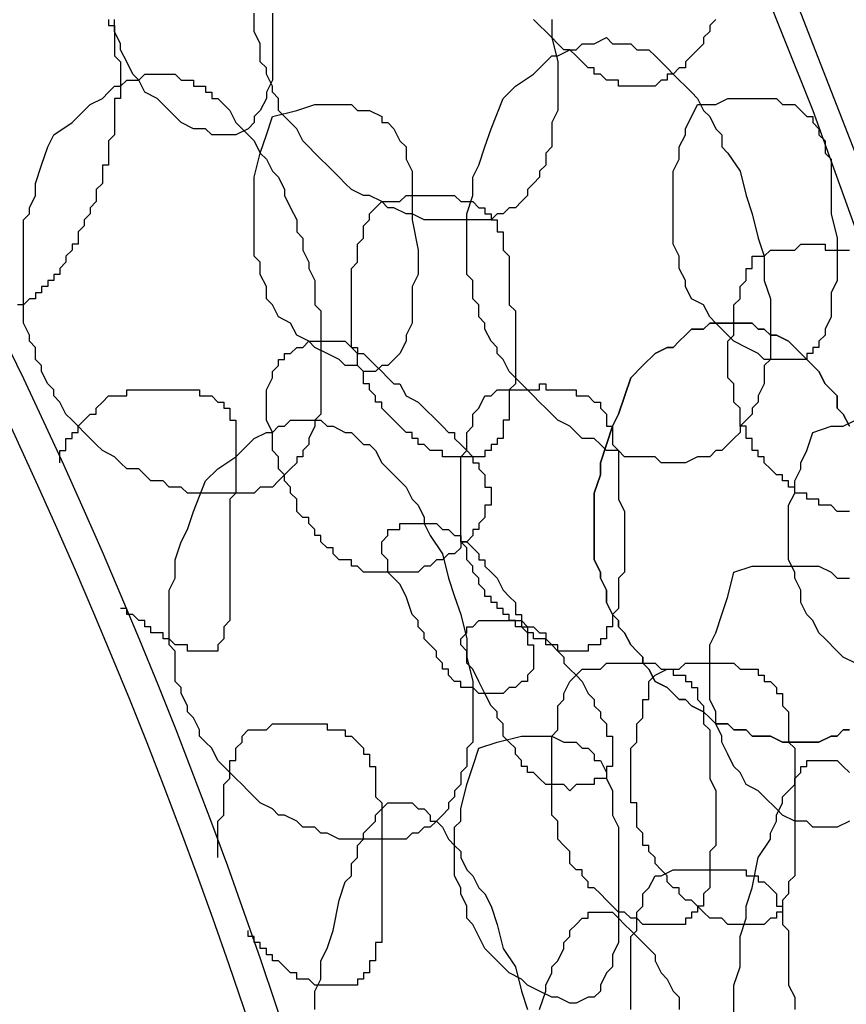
# Model space of a CAD drawing. Header units: millimetres. Extents: x 14 to 424, y 0 to 287.
# Tile 97 of 104: x 374.57 to 380.22, y 157.48 to 164.22. Entities that reach past the tile are written whole.
import ezdxf

# ---------------------------------------------------------------- set-up
doc = ezdxf.new("R2010")
doc.units = ezdxf.units.MM
doc.layers.add('PDF _0', color=7, linetype='Continuous')

msp = doc.modelspace()

# ---------------------------------------------------------------- linework, layer by layer
at = {"layer": 'PDF _0', "lineweight": 25}
for points in [[(376.7517, 170.6578), (377.2502, 169.6608), (377.7487, 168.7053), (378.2472, 167.7083), (378.7042, 166.6697), (379.1611, 165.6727), (379.5766, 164.6341), (379.992, 163.5955), (380.3659, 162.557), (380.7398, 161.5184), (381.1136, 160.4383), (381.446, 159.3582), (381.7368, 158.2781), (382.0276, 157.2395), (382.3184, 156.1178), (382.5676, 155.0377), (382.8169, 153.9576), (383.0246, 152.8775), (383.2323, 151.7974), (383.3985, 150.6757)], [(382.2768, 157.0733), (382.0691, 157.8626), (381.8614, 158.652), (381.6122, 159.4413), (381.3629, 160.2306), (381.1136, 160.9784), (380.8644, 161.7677), (380.5736, 162.5154), (380.2828, 163.3047), (379.992, 164.0525), (379.7012, 164.8003), (379.3688, 165.5896), (379.0781, 166.3374), (378.7457, 167.0436), (378.4134, 167.7914), (378.0395, 168.5391), (377.6656, 169.2454), (377.3333, 169.9516)], [(375.173, 164.2187), (375.173, 164.1771), (375.2146, 164.1771), (375.2146, 164.1356), (375.2146, 164.0941), (375.2146, 164.0525), (375.2146, 164.011), (375.2146, 163.9694), (375.2561, 163.9279), (375.2561, 163.8863), (375.2561, 163.8448), (375.2561, 163.8033), (375.2561, 163.7617), (375.2561, 163.7202), (375.2561, 163.6786), (375.2146, 163.6786), (375.2146, 163.6371), (375.2146, 163.5955), (375.2146, 163.554), (375.2146, 163.5125), (375.2146, 163.4709), (375.2146, 163.4294), (375.173, 163.3878), (375.173, 163.3463), (375.173, 163.3047), (375.173, 163.2632), (375.173, 163.2217), (375.1315, 163.2217), (375.1315, 163.1801), (375.1315, 163.1386), (375.1315, 163.097), (375.0899, 163.0555), (375.0899, 163.0139), (375.0899, 162.9724), (375.0484, 162.9309), (375.0484, 162.8893), (375.0069, 162.8478), (375.0069, 162.8062), (374.9653, 162.7647), (374.9653, 162.7231), (374.9653, 162.6816), (374.9238, 162.6816), (374.9238, 162.6401), (374.8822, 162.5985), (374.8822, 162.557), (374.8407, 162.5154), (374.8407, 162.4739), (374.7991, 162.4739), (374.7991, 162.4323), (374.7576, 162.4323), (374.7576, 162.3908), (374.7161, 162.3908), (374.7161, 162.3493), (374.6745, 162.3493), (374.6745, 162.3077), (374.633, 162.3077), (374.5914, 162.2662), (374.5499, 162.2662)], [(376.2947, 164.2602), (376.2947, 164.0525), (376.2947, 163.9694), (376.2947, 163.8863), (376.2947, 163.8033), (376.2531, 163.7202), (376.2531, 163.6786), (376.2116, 163.5955), (376.1701, 163.554), (376.1701, 163.5125), (376.1285, 163.4709), (376.0454, 163.4294), (376.0039, 163.4294), (375.9623, 163.4294), (375.8793, 163.4294), (375.8377, 163.4709), (375.7546, 163.4709), (375.6715, 163.5125), (375.63, 163.554), (375.5469, 163.6371), (375.5054, 163.6786), (375.4223, 163.7202), (375.3807, 163.8033), (375.3392, 163.8448), (375.2977, 163.9279), (375.2561, 164.011), (375.2561, 164.0525), (375.2146, 164.1356), (375.2146, 164.2187)], [(378.2057, 164.2187), (378.2057, 164.0941), (378.2472, 163.9279), (378.2472, 163.8448), (378.2472, 163.8033), (378.2472, 163.7202), (378.2472, 163.6786), (378.2472, 163.5955), (378.2057, 163.5125), (378.2057, 163.4709), (378.2057, 163.3878), (378.2057, 163.3463), (378.1641, 163.3047), (378.1641, 163.2217), (378.1226, 163.1801), (378.1226, 163.1386), (378.081, 163.097), (378.0395, 163.0555), (378.0395, 163.0139), (377.9979, 162.9724), (377.9564, 162.9309), (377.9149, 162.9309), (377.8733, 162.8893), (377.8318, 162.8893), (377.7902, 162.8478), (377.7071, 162.8478), (377.6656, 162.8478), (377.6241, 162.8478), (377.5825, 162.8478), (377.4994, 162.8478), (377.4579, 162.8478), (377.3748, 162.8478), (377.3333, 162.8478), (377.2502, 162.8893), (377.2086, 162.8893), (377.1255, 162.9309), (377.084, 162.9309), (377.0425, 162.9724), (376.9594, 163.0139), (376.9178, 163.0139), (376.8347, 163.0555), (376.7932, 163.097), (376.7517, 163.1386), (376.7101, 163.1801), (376.6686, 163.2217), (376.627, 163.2632), (376.5855, 163.3047), (376.5439, 163.3463), (376.5024, 163.3878), (376.4609, 163.4709), (376.4193, 163.5125), (376.3778, 163.554), (376.3362, 163.5955), (376.3362, 163.6786), (376.2947, 163.7202), (376.2947, 163.7617), (376.2531, 163.8448), (376.2531, 163.8863), (376.2116, 163.9279), (376.2116, 164.011), (376.2116, 164.0525), (376.1701, 164.1356), (376.1701, 164.1771), (376.1701, 164.2602)], [(379.3273, 164.2187), (379.2858, 164.1771), (379.2858, 164.1356), (379.2442, 164.0941), (379.2442, 164.0525), (379.2027, 164.011), (379.1611, 163.9694), (379.1196, 163.9279), (379.1196, 163.8863), (379.0781, 163.8863), (379.0365, 163.8448), (378.995, 163.8448), (378.995, 163.8033), (378.9534, 163.8033), (378.9119, 163.7617), (378.8703, 163.7617), (378.8288, 163.7617), (378.7873, 163.7617), (378.7457, 163.7617), (378.7042, 163.7617), (378.6626, 163.7617), (378.6626, 163.8033), (378.6211, 163.8033), (378.5795, 163.8033), (378.538, 163.8448), (378.4965, 163.8448), (378.4965, 163.8863), (378.4549, 163.8863), (378.4134, 163.9279), (378.3718, 163.9694), (378.3303, 164.011), (378.2887, 164.011), (378.2472, 164.0525), (378.2057, 164.0941), (378.1641, 164.1356), (378.1226, 164.1771), (378.081, 164.2187)], [(380.2412, 160.8537), (380.1997, 160.8537), (380.1582, 160.8537), (380.1166, 160.8953), (380.0751, 160.8953), (380.0335, 160.8953), (380.0335, 160.9368), (379.992, 160.9368), (379.9504, 160.9368), (379.9504, 160.9784), (379.9089, 160.9784), (379.8674, 160.9784), (379.8674, 161.0199), (379.8258, 161.0199), (379.8258, 161.0614), (379.7843, 161.0614), (379.7843, 161.103), (379.7427, 161.103), (379.7012, 161.1445), (379.6596, 161.1861), (379.6596, 161.2276), (379.6181, 161.2276), (379.6181, 161.2691), (379.5766, 161.2691), (379.5766, 161.3107), (379.5766, 161.3522), (379.535, 161.3522), (379.535, 161.3938), (379.535, 161.4353), (379.4935, 161.4353), (379.4935, 161.4769), (379.4935, 161.5184), (379.4935, 161.5599), (379.4519, 161.6015), (379.4519, 161.643), (379.4519, 161.6846), (379.4519, 161.7261), (379.4104, 161.7677), (379.4104, 161.8092), (379.4104, 161.8507), (379.4104, 161.8923), (379.4104, 161.9338), (379.4104, 161.9754), (379.4104, 162.0169), (379.4519, 162.0585), (379.4519, 162.1), (379.4519, 162.1415), (379.4519, 162.1831), (379.4519, 162.2246), (379.4519, 162.2662), (379.4935, 162.3077), (379.4935, 162.3493), (379.4935, 162.3908), (379.535, 162.4323), (379.535, 162.4739), (379.535, 162.5154), (379.5766, 162.5154), (379.5766, 162.5985), (379.6596, 162.5985), (379.7012, 162.6401), (379.7427, 162.6401), (379.7843, 162.6401), (379.8258, 162.6401), (379.8674, 162.6401), (379.9089, 162.6816), (379.9504, 162.6816), (379.992, 162.6816), (380.0335, 162.6816), (380.0751, 162.6816), (380.0751, 162.6401), (380.1166, 162.6401), (380.1582, 162.6401), (380.1997, 162.6401), (380.2412, 162.6401)], [(380.2412, 161.4353), (380.1997, 161.5184), (380.1582, 161.5599), (380.1582, 161.643), (380.1166, 161.6846), (380.0751, 161.7261), (380.0335, 161.8092), (379.992, 161.8507), (379.9504, 161.8923), (379.9089, 161.9338), (379.8674, 161.9754), (379.8258, 162.0169), (379.7427, 162.0585), (379.7012, 162.0585), (379.6596, 162.1), (379.6181, 162.1), (379.5766, 162.1415), (379.535, 162.1415), (379.4935, 162.1415), (379.4104, 162.1415), (379.3688, 162.1415), (379.3273, 162.1415), (379.2858, 162.1415), (379.2442, 162.1), (379.1611, 162.1), (379.1196, 162.0585), (379.0781, 162.0169), (379.0365, 161.9754), (378.995, 161.9754), (378.9119, 161.9338), (378.8288, 161.8507), (378.7457, 161.7677), (378.8288, 161.8507), (378.9119, 161.9338), (378.995, 161.9754), (379.0365, 161.9754), (379.0781, 162.0169), (379.1196, 162.0585), (379.1611, 162.1), (379.2442, 162.1), (379.2858, 162.1415), (379.3273, 162.1415), (379.3688, 162.1415), (379.4104, 162.1415), (379.4935, 162.1415), (379.535, 162.1415), (379.5766, 162.1415), (379.6181, 162.1), (379.6596, 162.1), (379.7012, 162.0585), (379.7427, 162.0585), (379.8258, 162.0169), (379.8674, 161.9754), (379.9089, 161.9338), (379.9504, 161.8923), (379.992, 161.8507), (380.0335, 161.8092), (380.0751, 161.7261), (380.1166, 161.6846), (380.1582, 161.643), (380.1582, 161.5599), (380.1997, 161.5184), (380.2412, 161.4353)], [(380.2412, 159.3582), (380.1997, 159.3582), (380.1582, 159.3166), (380.1166, 159.3166), (380.0335, 159.2751), (379.992, 159.2751), (379.9504, 159.2751), (379.8674, 159.2751), (379.8258, 159.2751), (379.7843, 159.2751), (379.7012, 159.3166), (379.6596, 159.3166), (379.5766, 159.3166), (379.535, 159.3582), (379.4519, 159.3582), (379.4104, 159.3997), (379.3273, 159.3997), (379.2858, 159.4413), (379.2442, 159.4828), (379.1611, 159.5244), (379.1196, 159.5659), (379.0781, 159.5659), (379.0365, 159.6074), (378.995, 159.649), (378.9119, 159.6905), (378.8703, 159.7736), (378.8288, 159.8152), (378.8288, 159.8567), (378.7873, 159.8982), (378.7457, 159.9398), (378.7042, 160.0229), (378.6626, 160.0644), (378.6626, 160.106), (378.6211, 160.1475), (378.5795, 160.2306), (378.5795, 160.2721), (378.5795, 160.3137), (378.538, 160.3968), (378.538, 160.4383), (378.4965, 160.5214), (378.4965, 160.5629), (378.4965, 160.646), (378.4965, 160.6876), (378.4965, 160.7291), (378.4965, 160.8122), (378.4965, 160.8537), (378.4965, 160.9368), (378.4965, 160.9784), (378.538, 161.103), (378.538, 161.1861), (378.5795, 161.3107), (378.6211, 161.4353), (378.6626, 161.5184), (378.7457, 161.7677), (378.6626, 161.5184), (378.6211, 161.4353), (378.5795, 161.3107), (378.538, 161.1861), (378.538, 161.103), (378.4965, 160.9784), (378.4965, 160.9368), (378.4965, 160.8537), (378.4965, 160.8122), (378.4965, 160.7291), (378.4965, 160.6876), (378.4965, 160.646), (378.4965, 160.5629), (378.4965, 160.5214), (378.538, 160.4383), (378.538, 160.3968), (378.5795, 160.3137), (378.5795, 160.2721), (378.5795, 160.2306), (378.6211, 160.1475), (378.6626, 160.106), (378.6626, 160.0644), (378.7042, 160.0229), (378.7457, 159.9398), (378.7873, 159.8982), (378.8288, 159.8567), (378.8288, 159.8152), (378.8703, 159.7736), (378.9119, 159.6905), (378.995, 159.649), (379.0365, 159.6074), (379.0781, 159.5659), (379.1196, 159.5659), (379.1611, 159.5244), (379.2442, 159.4828), (379.2858, 159.4413), (379.3273, 159.3997), (379.4104, 159.3997), (379.4519, 159.3582), (379.535, 159.3582), (379.5766, 159.3166), (379.6596, 159.3166), (379.7012, 159.3166), (379.7843, 159.2751), (379.8258, 159.2751), (379.8674, 159.2751), (379.9504, 159.2751), (379.992, 159.2751), (380.0335, 159.2751), (380.1166, 159.3166), (380.1582, 159.3166), (380.1997, 159.3582), (380.2412, 159.3582)], [(374.8407, 161.1861), (374.8407, 161.2276), (374.8407, 161.2691), (374.8822, 161.2691), (374.8822, 161.3107), (374.8822, 161.3522), (374.9238, 161.3522), (374.9238, 161.3938), (374.9653, 161.3938), (374.9653, 161.4353), (375.0069, 161.4769), (375.0484, 161.5184), (375.0899, 161.5184), (375.0899, 161.5599), (375.1315, 161.6015), (375.173, 161.643), (375.2146, 161.643), (375.2977, 161.643), (375.2977, 161.6846), (375.3392, 161.6846), (375.3807, 161.6846), (375.4223, 161.6846), (375.4638, 161.6846), (375.5054, 161.6846), (375.5469, 161.6846), (375.5885, 161.6846), (375.63, 161.6846), (375.6715, 161.6846), (375.7131, 161.6846), (375.7546, 161.6846), (375.7962, 161.6846), (375.7962, 161.643), (375.8377, 161.643), (375.8793, 161.643), (375.9208, 161.6015), (375.9623, 161.6015), (375.9623, 161.5599), (376.0039, 161.5599), (376.0039, 161.5184), (376.0039, 161.4769), (376.0454, 161.4769), (376.0454, 161.4353), (376.0454, 161.3938), (376.0454, 161.3522), (376.0454, 161.3107), (376.0454, 161.2691), (376.0454, 161.2276), (376.0454, 161.1861), (376.0454, 161.1445), (376.0454, 161.103), (376.0454, 161.0614), (376.0454, 161.0199), (376.0454, 160.9784), (376.0039, 160.9368), (376.0039, 160.8953), (376.0039, 160.8537), (376.0039, 160.8122), (376.0039, 160.7706), (376.0039, 160.7291), (376.0039, 160.646), (376.0039, 160.5629), (376.0039, 160.5214), (376.0039, 160.4798), (376.0039, 160.4383), (376.0039, 160.3968), (376.0039, 160.3552), (376.0039, 160.3137), (376.0039, 160.2721), (376.0039, 160.2306), (376.0039, 160.189), (376.0039, 160.1475), (376.0039, 160.106), (375.9623, 160.0644), (375.9623, 160.0229), (375.9623, 159.9813), (375.9208, 159.9398), (375.9208, 159.8982), (375.8793, 159.8982), (375.8377, 159.8982), (375.7962, 159.8982), (375.7546, 159.8982), (375.7131, 159.8982), (375.7131, 159.9398), (375.6715, 159.9398), (375.63, 159.9398), (375.5885, 159.9813), (375.5469, 159.9813), (375.5469, 160.0229), (375.5054, 160.0229), (375.4638, 160.0229), (375.4638, 160.0644), (375.4223, 160.0644), (375.4223, 160.106), (375.3807, 160.106), (375.3392, 160.1475), (375.2977, 160.1475), (375.2977, 160.189), (375.2561, 160.189)], [(380.2828, 159.8152), (380.1997, 159.8567), (380.1582, 159.8982), (380.0751, 159.9813), (380.0335, 160.0229), (379.992, 160.106), (379.9504, 160.1475), (379.9089, 160.2306), (379.9089, 160.3137), (379.8674, 160.3968), (379.8674, 160.4383), (379.8258, 160.5214), (379.8258, 160.6045), (379.8258, 160.6876), (379.8258, 160.7706), (379.8258, 160.8122), (379.8258, 160.8953), (379.8674, 160.9784), (379.8674, 161.0614), (379.9089, 161.1445), (379.9089, 161.1861), (379.9504, 161.2691), (379.992, 161.3938), (380.1166, 161.4353), (380.1997, 161.4353), (380.2828, 161.4769)], [(380.2412, 158.735), (380.1582, 158.6935), (380.1166, 158.6935), (380.0751, 158.6935), (379.992, 158.6935), (379.9504, 158.735), (379.8674, 158.735), (379.7843, 158.7766), (379.7427, 158.8181), (379.6596, 158.9012), (379.6181, 158.9428), (379.535, 158.9843), (379.4935, 159.0674), (379.4519, 159.1089), (379.4104, 159.192), (379.3688, 159.2751), (379.3688, 159.3166), (379.3273, 159.3997), (379.3273, 159.4828), (379.2858, 159.5659), (379.2858, 159.649), (379.2858, 159.6905), (379.2858, 159.7736), (379.2858, 159.8567), (379.2858, 159.9398), (379.3273, 160.0229), (379.3688, 160.1475), (379.4104, 160.2721), (379.4519, 160.4383), (379.5766, 160.4798), (379.7427, 160.4798), (379.8258, 160.4798), (379.8674, 160.4798), (379.9504, 160.4798), (380.0335, 160.4798), (380.1166, 160.4383), (380.1582, 160.3968), (380.1997, 160.3968), (380.2412, 160.3968)], [(375.9208, 158.4858), (375.9208, 158.5273), (375.9208, 158.5689), (375.9208, 158.6104), (375.9208, 158.652), (375.9208, 158.6935), (375.9208, 158.735), (375.9623, 158.7766), (375.9623, 158.8181), (375.9623, 158.8597), (375.9623, 158.9012), (375.9623, 158.9428), (375.9623, 158.9843), (376.0039, 159.0258), (376.0039, 159.0674), (376.0039, 159.1089), (376.0039, 159.1505), (376.0454, 159.1505), (376.0454, 159.192), (376.0454, 159.2336), (376.087, 159.2751), (376.087, 159.3166), (376.1285, 159.3582), (376.2116, 159.3582), (376.2531, 159.3582), (376.2947, 159.3997), (376.3362, 159.3997), (376.3778, 159.3997), (376.4193, 159.3997), (376.4609, 159.3997), (376.5024, 159.3997), (376.5439, 159.3997), (376.5855, 159.3997), (376.627, 159.3997), (376.6686, 159.3997), (376.6686, 159.3582), (376.7101, 159.3582), (376.7517, 159.3582), (376.7932, 159.3582), (376.7932, 159.3166), (376.8347, 159.3166), (376.8763, 159.2751), (376.9178, 159.2336), (376.9178, 159.192), (376.9594, 159.192), (376.9594, 159.1505), (376.9594, 159.1089), (377.0009, 159.1089), (377.0009, 159.0674), (377.0009, 159.0258), (377.0009, 158.9843), (377.0009, 158.9428), (377.0009, 158.9012), (377.0425, 158.8597), (377.0425, 158.8181), (377.0425, 158.7766), (377.0425, 158.735), (377.0425, 158.6935), (377.0425, 158.652), (377.0425, 158.6104), (377.0425, 158.5689), (377.0425, 158.5273), (377.0425, 158.4858), (377.0425, 158.4442), (377.0425, 158.4027), (377.0425, 158.3612), (377.0425, 158.3196), (377.0425, 158.2781), (377.0425, 158.2365), (377.0425, 158.195), (377.0425, 158.1534), (377.0425, 158.1119), (377.0425, 158.0704), (377.0425, 158.0288), (377.0425, 157.9873), (377.0425, 157.9457), (377.0425, 157.9042), (377.0009, 157.9042), (377.0009, 157.8626), (377.0009, 157.8211), (377.0009, 157.7796), (376.9594, 157.7796), (376.9594, 157.738), (376.9594, 157.6965), (376.9178, 157.6965), (376.9178, 157.6549), (376.8763, 157.6549), (376.8763, 157.6134), (376.8347, 157.6134), (376.7932, 157.6134), (376.7517, 157.6134), (376.7101, 157.6134), (376.6686, 157.6134), (376.627, 157.6134), (376.5855, 157.6134), (376.5439, 157.6549), (376.5024, 157.6549), (376.4609, 157.6549), (376.4609, 157.6965), (376.4193, 157.6965), (376.3778, 157.738), (376.3362, 157.7796), (376.2947, 157.7796), (376.2947, 157.8211), (376.2531, 157.8211), (376.2531, 157.8626), (376.2116, 157.8626), (376.2116, 157.9042), (376.1701, 157.9042), (376.1701, 157.9457), (376.1285, 157.9457), (376.1285, 157.9873)], [(379.4519, 157.4057), (379.4519, 157.5303), (379.4519, 157.6134), (379.4935, 157.738), (379.4935, 157.8626), (379.4935, 157.9457), (379.535, 158.0704), (379.535, 158.1534), (379.5766, 158.2781), (379.6181, 158.4858), (379.7012, 158.6104), (379.7012, 158.652), (379.7427, 158.735), (379.7427, 158.7766), (379.7843, 158.8597), (379.7843, 158.9012), (379.8258, 158.9428), (379.8674, 158.9843), (379.8674, 159.0258), (379.9089, 159.0674), (379.9089, 159.1089), (379.9504, 159.1089), (379.9504, 159.1505), (379.992, 159.1505), (380.0335, 159.1505), (380.0751, 159.1505), (380.1166, 159.1505), (380.1582, 159.1505), (380.1997, 159.1089), (380.2412, 159.0674)], [(376.5855, 157.4472), (376.5855, 157.5718), (376.627, 157.6549), (376.627, 157.7796), (376.6686, 157.8626), (376.7101, 157.9873), (376.7517, 158.195), (376.7932, 158.3196), (376.8347, 158.3612), (376.8347, 158.4442), (376.8763, 158.4858), (376.8763, 158.5689), (376.9178, 158.6104), (376.9178, 158.652), (376.9594, 158.6935), (377.0009, 158.735), (377.0009, 158.7766), (377.0425, 158.8181), (377.084, 158.8597), (377.1255, 158.8597), (377.1671, 158.8597), (377.2086, 158.8597), (377.2502, 158.8597), (377.2917, 158.8181), (377.3333, 158.8181), (377.3748, 158.7766), (377.3748, 158.735), (377.4163, 158.735), (377.4579, 158.6935), (377.4994, 158.6104), (377.541, 158.5689), (377.5825, 158.5273), (377.5825, 158.4858), (377.6241, 158.4027), (377.6656, 158.3612), (377.7071, 158.2781), (377.7487, 158.2365), (377.7902, 158.1534), (377.8318, 158.0288), (377.8733, 157.8626), (377.9564, 157.738), (377.9979, 157.5718), (378.0395, 157.4472)], [(378.7457, 157.4472), (378.7457, 157.4888), (378.7457, 157.5303), (378.7457, 157.5718), (378.7457, 157.6134), (378.7457, 157.6549), (378.7457, 157.6965), (378.7457, 157.738), (378.7457, 157.7796), (378.7457, 157.8211), (378.7457, 157.8626), (378.7457, 157.9042), (378.7457, 157.9457), (378.7873, 157.9873), (378.7873, 158.0288), (378.7873, 158.0704), (378.7873, 158.1119), (378.8288, 158.1534), (378.8288, 158.195), (378.8288, 158.2365), (378.8703, 158.2781), (378.9119, 158.3612), (378.9534, 158.3612), (379.0365, 158.4027), (379.0781, 158.4027), (379.1196, 158.4027), (379.1611, 158.4027), (379.2027, 158.4027), (379.2442, 158.4027), (379.2858, 158.4027), (379.3273, 158.4027), (379.3688, 158.4027), (379.4104, 158.4027), (379.4519, 158.4027), (379.4935, 158.4027), (379.535, 158.4027), (379.535, 158.3612), (379.5766, 158.3612), (379.6181, 158.3612), (379.6181, 158.3196), (379.6596, 158.3196), (379.7012, 158.2781), (379.7427, 158.2365), (379.7427, 158.195), (379.7427, 158.1534), (379.7843, 158.1534), (379.7843, 158.1119), (379.7843, 158.0704), (379.7843, 158.0288), (379.8258, 157.9873), (379.8258, 157.9457), (379.8258, 157.9042), (379.8258, 157.8626), (379.8258, 157.8211), (379.8258, 157.7796), (379.8258, 157.738), (379.8258, 157.6134), (379.8674, 157.5303), (379.8674, 157.4472)], [(378.1226, 157.4472), (378.1641, 157.5718), (378.1641, 157.6134), (378.2057, 157.6965), (378.2057, 157.738), (378.2472, 157.7796), (378.2887, 157.8626), (378.2887, 157.9042), (378.3303, 157.9457), (378.3303, 157.9873), (378.3718, 158.0288), (378.4134, 158.0704), (378.4549, 158.0704), (378.4549, 158.1119), (378.4965, 158.1119), (378.538, 158.1119), (378.5795, 158.1119), (378.6211, 158.1119), (378.6626, 158.0704), (378.7042, 158.0288), (378.7457, 157.9873), (378.7873, 157.9457), (378.8288, 157.9042), (378.8703, 157.8626), (378.9119, 157.8211), (378.9119, 157.7796), (378.9534, 157.6965), (378.995, 157.6549), (379.0365, 157.5718), (379.0781, 157.5303), (379.0781, 157.4472)]]:
    msp.add_lwpolyline(points, dxfattribs=at)
for points in [[(377.8733, 163.6786), (377.9564, 163.7617), (378.081, 163.8448), (378.1641, 163.9279), (378.2057, 163.9694), (378.2472, 163.9694), (378.3303, 164.011), (378.3718, 164.011), (378.4134, 164.0525), (378.4549, 164.0525), (378.4965, 164.0525), (378.5795, 164.0941), (378.6211, 164.0525), (378.6626, 164.0525), (378.7042, 164.0525), (378.7457, 164.0525), (378.7873, 164.011), (378.8703, 164.011), (378.9119, 163.9694), (378.9534, 163.9279), (378.995, 163.8863), (379.0365, 163.8448), (379.0781, 163.8033), (379.1196, 163.7617), (379.1611, 163.7202), (379.2027, 163.6786), (379.2442, 163.5955), (379.2858, 163.554), (379.3273, 163.4709), (379.3688, 163.4294), (379.3688, 163.3463), (379.4104, 163.3047), (379.4935, 163.1801), (379.535, 163.0139), (379.5766, 162.8893), (379.6181, 162.7231), (379.6596, 162.5985), (379.6596, 162.4323), (379.7012, 162.3077), (379.7012, 162.2246), (379.7012, 162.1415), (379.7012, 162.1), (379.7012, 162.0169), (379.7012, 161.9754), (379.7012, 161.8923), (379.6596, 161.8507), (379.6596, 161.7677), (379.6596, 161.7261), (379.6181, 161.643), (379.6181, 161.6015), (379.5766, 161.5599), (379.5766, 161.5184), (379.535, 161.4769), (379.4935, 161.4353), (379.4935, 161.3938), (379.4519, 161.3522), (379.4104, 161.3107), (379.3688, 161.2691), (379.3273, 161.2691), (379.2858, 161.2276), (379.2442, 161.2276), (379.2027, 161.2276), (379.1196, 161.1861), (379.0781, 161.1861), (379.0365, 161.1861), (378.9534, 161.1861), (378.9119, 161.2276), (378.8288, 161.2276), (378.7873, 161.2276), (378.7042, 161.2276), (378.6626, 161.2691), (378.5795, 161.2691), (378.538, 161.3107), (378.4965, 161.3522), (378.4134, 161.3522), (378.3718, 161.3938), (378.3303, 161.4353), (378.2472, 161.4769), (378.2057, 161.5184), (378.1641, 161.5599), (378.1226, 161.6015), (378.081, 161.643), (378.0395, 161.6846), (377.9979, 161.7261), (377.9564, 161.7677), (377.9149, 161.8092), (377.8733, 161.8923), (377.8318, 161.9338), (377.8318, 161.9754), (377.7902, 162.0169), (377.7487, 162.1), (377.7487, 162.1415), (377.7071, 162.1831), (377.7071, 162.2662), (377.6656, 162.3077), (377.6656, 162.3908), (377.6656, 162.4323), (377.6241, 162.4739), (377.6241, 162.557), (377.6241, 162.5985), (377.6241, 162.6816), (377.6241, 162.7231), (377.6241, 162.7647), (377.6241, 162.8893), (377.6656, 163.0139), (377.6656, 163.1386), (377.7071, 163.2217), (377.7487, 163.3463), (377.7902, 163.4709)], [(374.7991, 163.4294), (374.9238, 163.5125), (374.9653, 163.554), (375.0069, 163.5955), (375.0484, 163.6371), (375.1315, 163.6786), (375.173, 163.7202), (375.2146, 163.7617), (375.2561, 163.7617), (375.2977, 163.8033), (375.3392, 163.8033), (375.3807, 163.8033), (375.4223, 163.8448), (375.4638, 163.8448), (375.5054, 163.8448), (375.5469, 163.8448), (375.5885, 163.8448), (375.63, 163.8448), (375.6715, 163.8033), (375.7131, 163.8033), (375.7546, 163.8033), (375.7546, 163.7617), (375.7962, 163.7617), (375.8377, 163.7617), (375.8377, 163.7202), (375.8793, 163.7202), (375.8793, 163.6786), (375.9208, 163.6786), (375.9623, 163.6371), (376.0039, 163.5955), (376.0454, 163.5125), (376.087, 163.4709), (376.1285, 163.4294), (376.1701, 163.3878), (376.2116, 163.3047), (376.2531, 163.2632), (376.2947, 163.1801), (376.3362, 163.1386), (376.3778, 163.0555), (376.3778, 163.0139), (376.4193, 162.9309), (376.4609, 162.8478), (376.4609, 162.7647), (376.5024, 162.7231), (376.5024, 162.6401), (376.5439, 162.557), (376.5439, 162.5154), (376.5855, 162.4323), (376.5855, 162.3493), (376.5855, 162.2662), (376.627, 162.2246), (376.627, 162.1415), (376.627, 162.0585), (376.627, 161.9754), (376.627, 161.9338), (376.627, 161.8507), (376.627, 161.8092), (376.627, 161.7261), (376.627, 161.643), (376.627, 161.6015), (376.627, 161.5184), (376.5855, 161.4769), (376.5855, 161.4353), (376.5439, 161.3522), (376.5439, 161.3107), (376.5024, 161.2691), (376.5024, 161.2276), (376.4609, 161.2276), (376.4609, 161.1861), (376.4193, 161.1445), (376.3778, 161.103), (376.3362, 161.0614), (376.2947, 161.0199), (376.2531, 161.0199), (376.2116, 161.0199), (376.1701, 160.9784), (376.1285, 160.9784), (376.087, 160.9784), (376.0454, 160.9784), (376.0039, 160.9784), (375.9623, 160.9784), (375.9208, 160.9784), (375.8377, 160.9784), (375.7962, 160.9784), (375.7131, 160.9784), (375.6715, 161.0199), (375.5885, 161.0199), (375.5469, 161.0614), (375.4638, 161.0614), (375.4223, 161.103), (375.3807, 161.1445), (375.2977, 161.1445), (375.2561, 161.1861), (375.2146, 161.2276), (375.1315, 161.2691), (375.0899, 161.3107), (375.0484, 161.3522), (375.0069, 161.3938), (374.9653, 161.4353), (374.9238, 161.4769), (374.8822, 161.5184), (374.8407, 161.6015), (374.7991, 161.643), (374.7991, 161.6846), (374.7576, 161.7261), (374.7161, 161.8092), (374.7161, 161.8507), (374.6745, 161.8923), (374.6745, 161.9754), (374.633, 162.0169), (374.633, 162.0585), (374.5914, 162.1415), (374.5914, 162.1831), (374.5914, 162.2662), (374.5914, 162.3077), (374.5914, 162.3908), (374.5914, 162.4323), (374.5914, 162.4739), (374.5914, 162.557), (374.5914, 162.5985), (374.5914, 162.6816), (374.5914, 162.7231), (374.5914, 162.7647), (374.5914, 162.8478), (374.633, 162.8893), (374.633, 162.9309), (374.6745, 163.0139), (374.6745, 163.0555), (374.6745, 163.097), (374.7161, 163.2217), (374.7576, 163.3463)], [(379.2027, 163.6371), (379.3273, 163.6371), (379.4104, 163.6786), (379.4519, 163.6786), (379.535, 163.6786), (379.6181, 163.6786), (379.7012, 163.6786), (379.7427, 163.6786), (379.7843, 163.6371), (379.8258, 163.6371), (379.8674, 163.6371), (379.9089, 163.5955), (379.9504, 163.554), (379.992, 163.554), (379.992, 163.5125), (380.0335, 163.4709), (380.0335, 163.4294), (380.0751, 163.3878), (380.0751, 163.3463), (380.0751, 163.3047), (380.1166, 163.2632), (380.1166, 163.1801), (380.1166, 163.0555), (380.1166, 162.9724), (380.1166, 162.8893), (380.1582, 162.7231), (380.1582, 162.5985), (380.1582, 162.5154), (380.1582, 162.4323), (380.1166, 162.3493), (380.1166, 162.2662), (380.1166, 162.1831), (380.0751, 162.1), (380.0751, 162.0585), (380.0335, 162.0169), (380.0335, 161.9754), (379.992, 161.9754), (379.992, 161.9338), (379.9504, 161.9338), (379.9504, 161.8923), (379.9089, 161.8923), (379.8674, 161.8923), (379.8258, 161.8923), (379.7843, 161.8923), (379.7427, 161.8923), (379.7012, 161.8923), (379.6596, 161.8923), (379.6181, 161.9338), (379.535, 161.9754), (379.4519, 162.0169), (379.4104, 162.0585), (379.3273, 162.1415), (379.2858, 162.1831), (379.2442, 162.2662), (379.1611, 162.3077), (379.1196, 162.3908), (379.1196, 162.4323), (379.0781, 162.5154), (379.0781, 162.5985), (379.0365, 162.6816), (379.0365, 162.7647), (379.0365, 162.8062), (379.0365, 162.8893), (379.0365, 162.9724), (379.0365, 163.0555), (379.0365, 163.1386), (379.0365, 163.1801), (379.0781, 163.2632), (379.0781, 163.3463), (379.1196, 163.4294), (379.1196, 163.4709)], [(376.2947, 163.554), (376.4609, 163.5955), (376.5855, 163.6371), (376.6686, 163.6371), (376.7517, 163.6371), (376.8347, 163.6371), (376.8763, 163.5955), (376.9594, 163.5955), (377.0425, 163.554), (377.0425, 163.5125), (377.084, 163.5125), (377.1255, 163.4709), (377.1671, 163.3878), (377.2086, 163.3463), (377.2086, 163.2632), (377.2502, 163.1801), (377.2502, 163.097), (377.2502, 163.0139), (377.2502, 162.8478), (377.2917, 162.6401), (377.2917, 162.4739), (377.2502, 162.3908), (377.2502, 162.3077), (377.2502, 162.2246), (377.2502, 162.1415), (377.2086, 162.0585), (377.2086, 162.0169), (377.1671, 161.9338), (377.1255, 161.8923), (377.084, 161.8507), (377.0425, 161.8507), (377.0009, 161.8092), (376.9178, 161.8092), (376.8763, 161.8507), (376.7932, 161.8507), (376.7517, 161.8923), (376.6686, 161.9338), (376.5855, 161.9754), (376.5439, 162.0169), (376.4609, 162.0585), (376.4193, 162.1415), (376.3362, 162.1831), (376.2947, 162.2662), (376.2531, 162.3077), (376.2531, 162.3908), (376.2116, 162.4739), (376.2116, 162.557), (376.1701, 162.5985), (376.1701, 162.6816), (376.1701, 162.7647), (376.1701, 162.8478), (376.1701, 162.9309), (376.1701, 162.9724), (376.1701, 163.0555), (376.1701, 163.1386), (376.2116, 163.3047), (376.2531, 163.4294)], [(377.0009, 162.9309), (377.0425, 162.9724), (377.084, 162.9724), (377.1255, 162.9724), (377.1671, 162.9724), (377.2086, 163.0139), (377.2502, 163.0139), (377.2917, 163.0139), (377.3333, 163.0139), (377.3748, 163.0139), (377.4163, 163.0139), (377.4579, 163.0139), (377.4994, 163.0139), (377.541, 163.0139), (377.5825, 162.9724), (377.6241, 162.9724), (377.6656, 162.9724), (377.7071, 162.9309), (377.7487, 162.9309), (377.7487, 162.8893), (377.7902, 162.8893), (377.7902, 162.8478), (377.8318, 162.8478), (377.8318, 162.8062), (377.8318, 162.7647), (377.8733, 162.7647), (377.8733, 162.7231), (377.8733, 162.6816), (377.8733, 162.6401), (377.9149, 162.5985), (377.9149, 162.557), (377.9149, 162.5154), (377.9149, 162.4739), (377.9149, 162.4323), (377.9149, 162.3908), (377.9149, 162.3493), (377.9149, 162.3077), (377.9149, 162.2662), (377.9564, 162.2246), (377.9564, 162.1831), (377.9564, 162.1415), (377.9564, 162.1), (377.9564, 162.0169), (377.9564, 161.9754), (377.9564, 161.9338), (377.9564, 161.8923), (377.9564, 161.8507), (377.9564, 161.8092), (377.9564, 161.7677), (377.9564, 161.7261), (377.9149, 161.6846), (377.9149, 161.643), (377.9149, 161.6015), (377.9149, 161.5599), (377.9149, 161.5184), (377.9149, 161.4769), (377.8733, 161.4769), (377.8733, 161.4353), (377.8733, 161.3938), (377.8733, 161.3522), (377.8318, 161.3522), (377.8318, 161.3107), (377.7902, 161.3107), (377.7902, 161.2691), (377.7487, 161.2691), (377.7487, 161.2276), (377.7071, 161.2276), (377.6656, 161.2276), (377.6241, 161.2276), (377.5825, 161.2276), (377.541, 161.2276), (377.4994, 161.2276), (377.4579, 161.2276), (377.4579, 161.2691), (377.4163, 161.2691), (377.3748, 161.2691), (377.3333, 161.3107), (377.2917, 161.3107), (377.2917, 161.3522), (377.2502, 161.3522), (377.2502, 161.3938), (377.2086, 161.3938), (377.1671, 161.4353), (377.1255, 161.4769), (377.084, 161.5184), (377.0425, 161.5599), (377.0425, 161.6015), (377.0009, 161.6015), (377.0009, 161.643), (376.9594, 161.6846), (376.9594, 161.7261), (376.9178, 161.7261), (376.9178, 161.7677), (376.9178, 161.8092), (376.8763, 161.8507), (376.8763, 161.8923), (376.8763, 161.9338), (376.8347, 161.9754), (376.8347, 162.0169), (376.8347, 162.0585), (376.8347, 162.1), (376.8347, 162.1415), (376.8347, 162.1831), (376.8347, 162.2246), (376.8347, 162.2662), (376.8347, 162.3077), (376.8347, 162.3493), (376.8347, 162.3908), (376.8347, 162.4323), (376.8347, 162.4739), (376.8347, 162.5154), (376.8763, 162.557), (376.8763, 162.5985), (376.8763, 162.6401), (376.8763, 162.6816), (376.9178, 162.7231), (376.9178, 162.7647), (376.9178, 162.8062), (376.9594, 162.8478), (376.9594, 162.8893)], [(376.2531, 161.6846), (376.2947, 161.7677), (376.2947, 161.8092), (376.3362, 161.8507), (376.3362, 161.8923), (376.3778, 161.8923), (376.3778, 161.9338), (376.4193, 161.9338), (376.4609, 161.9754), (376.5024, 161.9754), (376.5439, 162.0169), (376.5855, 162.0169), (376.627, 162.0169), (376.6686, 162.0169), (376.7101, 162.0169), (376.7517, 162.0169), (376.7932, 162.0169), (376.8347, 161.9754), (376.8763, 161.9754), (376.8763, 161.9338), (376.9178, 161.9338), (376.9594, 161.8923), (377.0009, 161.8507), (377.0425, 161.8092), (377.084, 161.7677), (377.1255, 161.7261), (377.1671, 161.7261), (377.2086, 161.643), (377.2917, 161.6015), (377.3333, 161.5599), (377.4163, 161.4769), (377.4579, 161.4353), (377.4994, 161.3938), (377.541, 161.3938), (377.541, 161.3522), (377.5825, 161.3107), (377.6241, 161.2691), (377.6656, 161.2276), (377.6656, 161.1861), (377.7071, 161.1861), (377.7071, 161.1445), (377.7487, 161.103), (377.7487, 161.0614), (377.7487, 161.0199), (377.7902, 161.0199), (377.7902, 160.9784), (377.7902, 160.9368), (377.7902, 160.8953), (377.7487, 160.8953), (377.7487, 160.8537), (377.7487, 160.8122), (377.7071, 160.7706), (377.7071, 160.7291), (377.6656, 160.7291), (377.6656, 160.6876), (377.6241, 160.646), (377.5825, 160.646), (377.5825, 160.6045), (377.541, 160.5629), (377.4994, 160.5629), (377.4579, 160.5214), (377.4163, 160.5214), (377.3748, 160.4798), (377.3333, 160.4798), (377.2917, 160.4383), (377.2502, 160.4383), (377.2086, 160.4383), (377.1671, 160.4383), (377.1255, 160.4383), (377.084, 160.4383), (377.0425, 160.4383), (377.0009, 160.4383), (376.9594, 160.4383), (376.9178, 160.4383), (376.8763, 160.4798), (376.8347, 160.4798), (376.8347, 160.5214), (376.7932, 160.5214), (376.7517, 160.5214), (376.7101, 160.5629), (376.7101, 160.6045), (376.6686, 160.6045), (376.627, 160.646), (376.627, 160.6876), (376.5855, 160.6876), (376.5855, 160.7291), (376.5439, 160.7706), (376.5439, 160.8122), (376.5024, 160.8122), (376.4609, 160.8537), (376.4609, 160.8953), (376.4609, 160.9368), (376.4193, 160.9784), (376.4193, 161.0199), (376.3778, 161.0614), (376.3778, 161.103), (376.3362, 161.1445), (376.3362, 161.1861), (376.3362, 161.2276), (376.2947, 161.2691), (376.2947, 161.3107), (376.2947, 161.3522), (376.2947, 161.3938), (376.2531, 161.4769), (376.2531, 161.5599), (376.2531, 161.6015)], [(377.7487, 161.643), (377.7902, 161.643), (377.8318, 161.6846), (377.8733, 161.6846), (377.9149, 161.6846), (377.9564, 161.6846), (377.9979, 161.6846), (378.0395, 161.6846), (378.081, 161.6846), (378.1226, 161.6846), (378.1226, 161.7261), (378.1641, 161.7261), (378.1641, 161.6846), (378.2057, 161.6846), (378.2472, 161.6846), (378.2887, 161.6846), (378.3303, 161.6846), (378.3718, 161.6846), (378.3718, 161.643), (378.4134, 161.643), (378.4549, 161.643), (378.4965, 161.6015), (378.538, 161.6015), (378.538, 161.5599), (378.5795, 161.5184), (378.5795, 161.4769), (378.5795, 161.4353), (378.6211, 161.4353), (378.6211, 161.3938), (378.6211, 161.3522), (378.6211, 161.3107), (378.6626, 161.2691), (378.6626, 161.2276), (378.6626, 161.1861), (378.6626, 161.1445), (378.6626, 161.103), (378.6626, 161.0614), (378.6626, 161.0199), (378.6626, 160.9784), (378.6626, 160.9368), (378.7042, 160.8537), (378.7042, 160.8122), (378.7042, 160.7706), (378.7042, 160.7291), (378.7042, 160.6876), (378.7042, 160.646), (378.7042, 160.6045), (378.7042, 160.5629), (378.7042, 160.4798), (378.7042, 160.4383), (378.6626, 160.3968), (378.6626, 160.3552), (378.6626, 160.3137), (378.6626, 160.2721), (378.6626, 160.2306), (378.6626, 160.189), (378.6211, 160.1475), (378.6211, 160.106), (378.6211, 160.0644), (378.5795, 160.0644), (378.5795, 160.0229), (378.5795, 159.9813), (378.538, 159.9813), (378.538, 159.9398), (378.4965, 159.9398), (378.4549, 159.9398), (378.4549, 159.8982), (378.4134, 159.8982), (378.3718, 159.8982), (378.3303, 159.8982), (378.2887, 159.8982), (378.2472, 159.8982), (378.2472, 159.9398), (378.2057, 159.9398), (378.1641, 159.9398), (378.1641, 159.9813), (378.1226, 159.9813), (378.081, 159.9813), (378.081, 160.0229), (378.0395, 160.0229), (377.9979, 160.0644), (377.9564, 160.0644), (377.9564, 160.106), (377.9149, 160.106), (377.9149, 160.1475), (377.8733, 160.1475), (377.8733, 160.189), (377.8318, 160.189), (377.8318, 160.2306), (377.7902, 160.2306), (377.7902, 160.2721), (377.7487, 160.2721), (377.7487, 160.3137), (377.7071, 160.3552), (377.7071, 160.3968), (377.6656, 160.4383), (377.6656, 160.4798), (377.6241, 160.5214), (377.6241, 160.5629), (377.6241, 160.6045), (377.5825, 160.646), (377.5825, 160.6876), (377.5825, 160.7291), (377.5825, 160.7706), (377.5825, 160.8122), (377.5825, 160.8537), (377.5825, 160.8953), (377.5825, 160.9368), (377.5825, 160.9784), (377.5825, 161.0199), (377.5825, 161.0614), (377.5825, 161.103), (377.5825, 161.1445), (377.5825, 161.1861), (377.5825, 161.2276), (377.6241, 161.2691), (377.6241, 161.3107), (377.6241, 161.3522), (377.6241, 161.3938), (377.6656, 161.4353), (377.6656, 161.4769), (377.6656, 161.5184), (377.7071, 161.5599)], [(375.8377, 161.0614), (375.9208, 161.1445), (376.0454, 161.2276), (376.1285, 161.3107), (376.1701, 161.3522), (376.2531, 161.3938), (376.2947, 161.3938), (376.3362, 161.4353), (376.3778, 161.4353), (376.4193, 161.4769), (376.5024, 161.4769), (376.5439, 161.4769), (376.5855, 161.4769), (376.627, 161.4769), (376.6686, 161.4353), (376.7101, 161.4353), (376.7932, 161.3938), (376.8347, 161.3938), (376.8763, 161.3522), (376.9178, 161.3107), (376.9594, 161.3107), (377.0009, 161.2691), (377.0425, 161.1861), (377.084, 161.1445), (377.1255, 161.103), (377.1671, 161.0614), (377.2086, 161.0199), (377.2502, 160.9368), (377.2917, 160.8953), (377.3333, 160.8122), (377.3333, 160.7706), (377.3748, 160.6876), (377.4579, 160.5629), (377.4994, 160.3968), (377.541, 160.2721), (377.5825, 160.1475), (377.6241, 159.9813), (377.6241, 159.8567), (377.6656, 159.6905), (377.6656, 159.6074), (377.6656, 159.5659), (377.6656, 159.4828), (377.6656, 159.4413), (377.6656, 159.3582), (377.6656, 159.2751), (377.6241, 159.2336), (377.6241, 159.1505), (377.6241, 159.1089), (377.5825, 159.0674), (377.5825, 158.9843), (377.541, 158.9428), (377.541, 158.9012), (377.4994, 158.8597), (377.4994, 158.8181), (377.4579, 158.7766), (377.4163, 158.735), (377.3748, 158.6935), (377.3333, 158.6935), (377.2917, 158.652), (377.2502, 158.652), (377.2086, 158.6104), (377.1671, 158.6104), (377.084, 158.6104), (377.0425, 158.6104), (377.0009, 158.6104), (376.9178, 158.6104), (376.8763, 158.6104), (376.7932, 158.6104), (376.7517, 158.6104), (376.6686, 158.652), (376.627, 158.652), (376.5855, 158.6935), (376.5024, 158.6935), (376.4609, 158.735), (376.3778, 158.7766), (376.3362, 158.7766), (376.2947, 158.8181), (376.2116, 158.8597), (376.1701, 158.9012), (376.1285, 158.9428), (376.087, 158.9843), (376.0454, 159.0258), (376.0039, 159.0674), (375.9623, 159.1089), (375.9208, 159.1505), (375.8793, 159.2336), (375.8377, 159.2751), (375.7962, 159.3166), (375.7962, 159.3582), (375.7546, 159.4413), (375.7131, 159.4828), (375.7131, 159.5244), (375.6715, 159.6074), (375.6715, 159.649), (375.63, 159.6905), (375.63, 159.7736), (375.63, 159.8152), (375.63, 159.8982), (375.5885, 159.9398), (375.5885, 160.0229), (375.5885, 160.0644), (375.5885, 160.106), (375.5885, 160.189), (375.5885, 160.3137), (375.63, 160.3968), (375.63, 160.5214), (375.6715, 160.646), (375.7131, 160.7291), (375.7546, 160.8537)], [(377.084, 160.4383), (377.084, 160.4798), (377.084, 160.5214), (377.0425, 160.5629), (377.0425, 160.6045), (377.0425, 160.646), (377.084, 160.6876), (377.084, 160.7291), (377.1255, 160.7291), (377.1671, 160.7291), (377.1671, 160.7706), (377.2086, 160.7706), (377.2502, 160.7706), (377.2917, 160.7706), (377.3333, 160.7706), (377.3748, 160.7706), (377.4163, 160.7706), (377.4579, 160.7291), (377.4994, 160.7291), (377.541, 160.6876), (377.5825, 160.6876), (377.5825, 160.646), (377.6241, 160.646), (377.6656, 160.6045), (377.7071, 160.5629), (377.7071, 160.5214), (377.7487, 160.5214), (377.7487, 160.4798), (377.7902, 160.4383), (377.8318, 160.3968), (377.8733, 160.3137), (377.9149, 160.2721), (377.9564, 160.2306), (377.9564, 160.1475), (377.9979, 160.1475), (377.9979, 160.106), (377.9979, 160.0644), (378.0395, 160.0644), (378.0395, 160.0229), (378.0395, 159.9813), (378.0395, 159.9398), (378.081, 159.9398), (378.081, 159.8982), (378.081, 159.8567), (378.081, 159.8152), (378.081, 159.7736), (378.0395, 159.7321), (378.0395, 159.6905), (377.9979, 159.6905), (377.9564, 159.649), (377.9149, 159.649), (377.8733, 159.6074), (377.8318, 159.6074), (377.7902, 159.6074), (377.7487, 159.6074), (377.7071, 159.6074), (377.6656, 159.649), (377.6241, 159.649), (377.5825, 159.649), (377.5825, 159.6905), (377.541, 159.6905), (377.4994, 159.7321), (377.4994, 159.7736), (377.4579, 159.7736), (377.4579, 159.8152), (377.4163, 159.8567), (377.4163, 159.8982), (377.3748, 159.9398), (377.3333, 159.9813), (377.3333, 160.0229), (377.2917, 160.0644), (377.2917, 160.106), (377.2502, 160.1475), (377.2086, 160.2721), (377.1671, 160.3552)], [(377.6656, 159.7736), (377.6241, 159.8152), (377.6241, 159.8567), (377.6241, 159.8982), (377.5825, 159.9398), (377.5825, 159.9813), (377.6241, 160.0229), (377.6241, 160.0644), (377.6656, 160.0644), (377.7071, 160.106), (377.7487, 160.106), (377.7902, 160.106), (377.8318, 160.106), (377.8733, 160.106), (377.9149, 160.106), (377.9564, 160.106), (377.9979, 160.106), (378.0395, 160.0644), (378.081, 160.0644), (378.1226, 160.0229), (378.1641, 160.0229), (378.1641, 159.9813), (378.2057, 159.9398), (378.2472, 159.8982), (378.2887, 159.8567), (378.2887, 159.8152), (378.3303, 159.7736), (378.3718, 159.7321), (378.4134, 159.6905), (378.4549, 159.6074), (378.4965, 159.5659), (378.4965, 159.5244), (378.538, 159.4828), (378.538, 159.4413), (378.5795, 159.3997), (378.5795, 159.3582), (378.5795, 159.3166), (378.6211, 159.3166), (378.6211, 159.2751), (378.6211, 159.2336), (378.6211, 159.192), (378.6211, 159.1505), (378.6211, 159.1089), (378.5795, 159.1089), (378.5795, 159.0674), (378.5795, 159.0258), (378.538, 159.0258), (378.4965, 159.0258), (378.4965, 158.9843), (378.4549, 158.9843), (378.4134, 158.9843), (378.3718, 158.9843), (378.3303, 158.9428), (378.2887, 158.9843), (378.2472, 158.9843), (378.2057, 158.9843), (378.1641, 158.9843), (378.1226, 159.0258), (378.081, 159.0674), (378.0395, 159.0674), (378.0395, 159.1089), (377.9979, 159.1089), (377.9979, 159.1505), (377.9564, 159.192), (377.9564, 159.2336), (377.9149, 159.2751), (377.8733, 159.3166), (377.8733, 159.3997), (377.8318, 159.4413), (377.8318, 159.4828), (377.7902, 159.5244), (377.7487, 159.6074), (377.7071, 159.6905)], [(378.3718, 159.7321), (378.4134, 159.7736), (378.4965, 159.7736), (378.538, 159.7736), (378.5795, 159.8152), (378.6211, 159.8152), (378.6626, 159.8152), (378.7042, 159.8152), (378.7457, 159.8152), (378.7873, 159.8152), (378.8288, 159.8152), (378.8703, 159.8152), (378.9119, 159.8152), (378.9534, 159.7736), (378.995, 159.7736), (379.0365, 159.7736), (379.0365, 159.7321), (379.0781, 159.7321), (379.1196, 159.7321), (379.1196, 159.6905), (379.1611, 159.6905), (379.1611, 159.649), (379.2027, 159.649), (379.2027, 159.6074), (379.2027, 159.5659), (379.2442, 159.5244), (379.2442, 159.4828), (379.2442, 159.4413), (379.2442, 159.3997), (379.2858, 159.3582), (379.2858, 159.3166), (379.2858, 159.2751), (379.2858, 159.2336), (379.2858, 159.192), (379.2858, 159.1505), (379.2858, 159.1089), (379.2858, 159.0258), (379.3273, 158.9428), (379.3273, 158.8181), (379.3273, 158.7766), (379.3273, 158.735), (379.3273, 158.6935), (379.3273, 158.652), (379.3273, 158.6104), (379.3273, 158.5689), (379.2858, 158.5273), (379.2858, 158.4858), (379.2858, 158.4442), (379.2858, 158.4027), (379.2858, 158.3612), (379.2858, 158.3196), (379.2858, 158.2781), (379.2442, 158.2365), (379.2442, 158.195), (379.2442, 158.1534), (379.2027, 158.1534), (379.2027, 158.1119), (379.1611, 158.1119), (379.1611, 158.0704), (379.1196, 158.0704), (379.1196, 158.0288), (379.0781, 158.0288), (379.0365, 158.0288), (378.995, 158.0288), (378.9534, 158.0288), (378.9119, 158.0288), (378.8703, 158.0288), (378.8288, 158.0288), (378.7873, 158.0704), (378.7457, 158.0704), (378.7042, 158.1119), (378.6626, 158.1119), (378.6211, 158.1534), (378.5795, 158.195), (378.538, 158.2365), (378.4965, 158.2781), (378.4549, 158.2781), (378.4549, 158.3196), (378.4134, 158.3612), (378.4134, 158.4027), (378.3718, 158.4027), (378.3303, 158.4442), (378.3303, 158.4858), (378.3303, 158.5273), (378.2887, 158.5689), (378.2472, 158.6104), (378.2472, 158.652), (378.2472, 158.6935), (378.2472, 158.735), (378.2057, 158.7766), (378.2057, 158.8181), (378.2057, 158.8597), (378.2057, 158.9012), (378.2057, 158.9428), (378.2057, 158.9843), (378.2057, 159.0258), (378.2057, 159.0674), (378.2057, 159.1089), (378.2057, 159.1505), (378.2057, 159.192), (378.2057, 159.2336), (378.2057, 159.2751), (378.2057, 159.3166), (378.2472, 159.3582), (378.2472, 159.3997), (378.2472, 159.4413), (378.2472, 159.4828), (378.2472, 159.5244), (378.2887, 159.5659), (378.2887, 159.6074), (378.3303, 159.6905)], [(378.9119, 159.7321), (378.995, 159.7736), (379.0781, 159.7736), (379.1196, 159.8152), (379.1611, 159.8152), (379.2027, 159.8152), (379.2442, 159.8152), (379.2858, 159.8152), (379.3273, 159.8152), (379.3688, 159.8152), (379.4104, 159.8152), (379.4519, 159.8152), (379.4935, 159.7736), (379.535, 159.7736), (379.5766, 159.7736), (379.6181, 159.7736), (379.6181, 159.7321), (379.6596, 159.7321), (379.6596, 159.6905), (379.7012, 159.6905), (379.7427, 159.649), (379.7427, 159.6074), (379.7843, 159.6074), (379.7843, 159.5659), (379.7843, 159.5244), (379.8258, 159.4828), (379.8258, 159.4413), (379.8258, 159.3997), (379.8258, 159.3582), (379.8258, 159.3166), (379.8258, 159.2751), (379.8674, 159.2336), (379.8674, 159.192), (379.8674, 159.1505), (379.8674, 159.1089), (379.8674, 159.0258), (379.8674, 158.9428), (379.8674, 158.8181), (379.8674, 158.7766), (379.8674, 158.735), (379.8674, 158.6935), (379.8674, 158.652), (379.8674, 158.6104), (379.8674, 158.5689), (379.8674, 158.5273), (379.8674, 158.4858), (379.8674, 158.4442), (379.8674, 158.4027), (379.8674, 158.3612), (379.8258, 158.3196), (379.8258, 158.2781), (379.8258, 158.2365), (379.7843, 158.195), (379.7843, 158.1534), (379.7843, 158.1119), (379.7427, 158.1119), (379.7427, 158.0704), (379.7012, 158.0704), (379.6596, 158.0288), (379.6181, 158.0288), (379.5766, 158.0288), (379.535, 158.0288), (379.4935, 158.0288), (379.4519, 158.0288), (379.4104, 158.0288), (379.3688, 158.0704), (379.3273, 158.0704), (379.2858, 158.0704), (379.2442, 158.1119), (379.2027, 158.1534), (379.1611, 158.195), (379.1196, 158.195), (379.0781, 158.2365), (379.0781, 158.2781), (379.0365, 158.2781), (378.995, 158.3196), (378.995, 158.3612), (378.9534, 158.4027), (378.9119, 158.4442), (378.9119, 158.4858), (378.8703, 158.5273), (378.8703, 158.5689), (378.8288, 158.5689), (378.8288, 158.6104), (378.8288, 158.652), (378.7873, 158.6935), (378.7873, 158.735), (378.7873, 158.7766), (378.7873, 158.8181), (378.7873, 158.8597), (378.7457, 158.8597), (378.7457, 158.9012), (378.7457, 158.9428), (378.7457, 158.9843), (378.7457, 159.0258), (378.7457, 159.0674), (378.7457, 159.1089), (378.7457, 159.1505), (378.7457, 159.192), (378.7457, 159.2336), (378.7873, 159.2751), (378.7873, 159.3166), (378.7873, 159.3582), (378.7873, 159.3997), (378.8288, 159.4413), (378.8288, 159.4828), (378.8288, 159.5244), (378.8288, 159.5659), (378.8703, 159.5659), (378.8703, 159.6074), (378.8703, 159.6905)], [(377.7071, 159.2336), (377.8318, 159.2751), (377.9979, 159.3166), (378.081, 159.3166), (378.1226, 159.3166), (378.2057, 159.3166), (378.2887, 159.2751), (378.3718, 159.2751), (378.4134, 159.2336), (378.4549, 159.2336), (378.4965, 159.192), (378.4965, 159.1505), (378.538, 159.1505), (378.5795, 159.0674), (378.5795, 159.0258), (378.6211, 158.9428), (378.6211, 158.8597), (378.6211, 158.7766), (378.6626, 158.6935), (378.6626, 158.5273), (378.6626, 158.3196), (378.6626, 158.1534), (378.6626, 158.0704), (378.6626, 157.9873), (378.6626, 157.9042), (378.6211, 157.8211), (378.6211, 157.738), (378.5795, 157.6965), (378.538, 157.6134), (378.538, 157.5718), (378.4965, 157.5303), (378.4549, 157.5303), (378.3718, 157.4888), (378.3303, 157.4888), (378.2472, 157.5303), (378.2057, 157.5303), (378.1226, 157.5718), (378.0395, 157.6134), (377.9979, 157.6549), (377.9149, 157.6965), (377.8733, 157.738), (377.7902, 157.8211), (377.7487, 157.8626), (377.7071, 157.9457), (377.6656, 158.0288), (377.6241, 158.0704), (377.6241, 158.1534), (377.5825, 158.2365), (377.5825, 158.2781), (377.541, 158.3612), (377.541, 158.4442), (377.541, 158.5273), (377.541, 158.6104), (377.541, 158.6935), (377.5825, 158.735), (377.5825, 158.8181), (377.6241, 158.9843), (377.6656, 159.1089)]]:
    msp.add_lwpolyline(points, close=True, dxfattribs=at)
for centre, major_axis, ratio, start_param, end_param in [((359.4053, 150.4562), (-6.9109, 25.7582), 0.683521, 3.14442, 6.281037), ((359.2605, 150.4187), (-6.9309, 25.7432), 0.681156, 2.84467, 9.127855)]:
    msp.add_ellipse(centre, major_axis=major_axis, ratio=ratio, start_param=start_param, end_param=end_param, dxfattribs=at)

doc.saveas('drawing.dxf')
